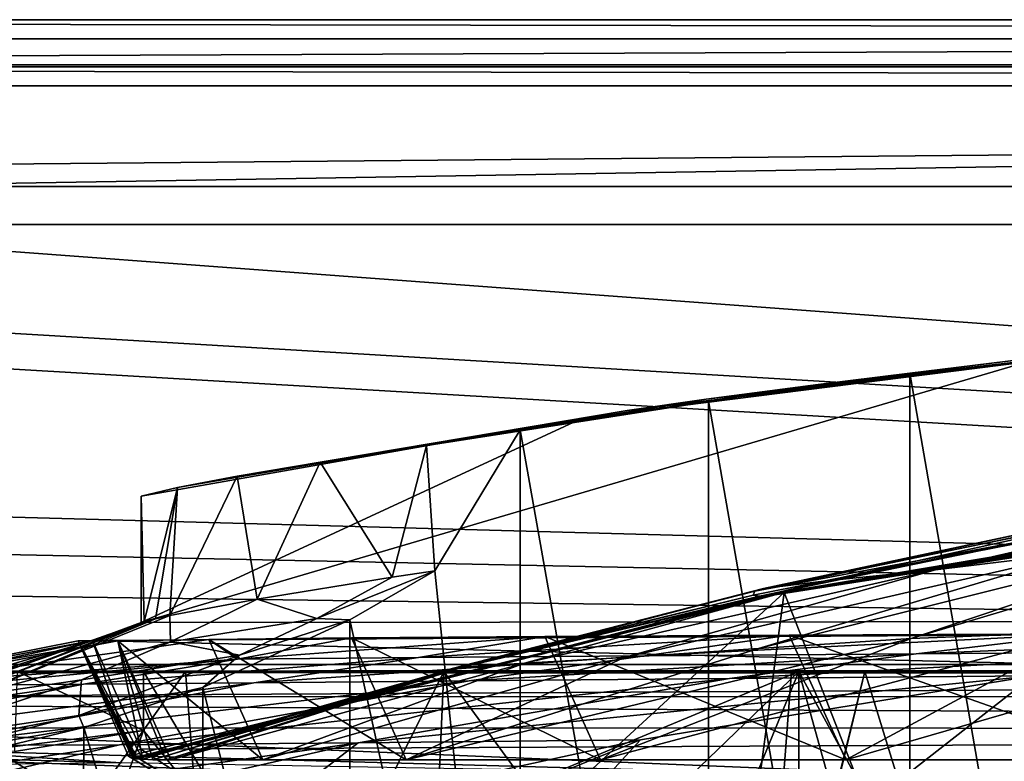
# Model space of a CAD drawing. Header units: metres. Extents: x -904 to 0, y -908 to 0.
# Tile 67 of 133: x -686 to -608, y -59 to 0. Entities that reach past the tile are written whole.
import ezdxf

# ---------------------------------------------------------------- set-up
doc = ezdxf.new("R2010")
doc.units = ezdxf.units.M

msp = doc.modelspace()

# ---------------------------------------------------------------- linework, layer by layer
at = {"layer": 'None'}
for points in [[(-885.9776, -3.567204, 2063.059814), (-239.308899, -51.564125, 2063.059814), (-25.973949, -3.563107, 2063.059814)], [(-885.9776, -3.567204, 2050.059814), (-25.973949, -3.563107, 2050.059814), (-885.977478, -3.567204, 176.059662)], [(-885.9776, -3.567204, 2063.059814), (-25.973949, -3.563107, 2063.059814), (-885.9776, -3.567204, 2050.059814)], [(-25.973949, -3.563107, 2063.059814), (-25.973949, -3.563107, 2050.059814), (-885.9776, -3.567204, 2050.059814)], [(-843.492188, -35.081711, 2063.059814), (-239.308899, -51.564125, 2063.059814), (-885.9776, -3.567204, 2063.059814)], [(-25.973949, -3.563107, 163.059692), (-239.308899, -51.564125, 163.059692), (-885.977478, -3.567204, 163.059692)], [(-885.977478, -3.567204, 163.059692), (-885.977478, -3.567204, 176.059662), (-25.973949, -3.563107, 163.059692)], [(-885.977478, -3.567204, 176.059662), (-25.973949, -3.563107, 176.059692), (-25.973949, -3.563107, 163.059692)], [(-885.977478, -3.567204, 176.059662), (-25.973949, -3.563107, 2050.059814), (-25.973949, -3.563107, 176.059692)], [(-239.308899, -51.564125, 163.059692), (-843.492188, -35.081711, 163.059692), (-885.977478, -3.567204, 163.059692)], [(-584.118042, -24.505095, 1854.746704), (-599.286011, -25.944958, 1924.876465), (-623.15564, -28.856991, 1854.420654)], [(-594.90155, -25.669283, 1772.435425), (-584.118042, -24.505095, 1854.746704), (-623.15564, -28.856991, 1854.420654)], [(-602.452026, -26.543255, 1689.719604), (-594.90155, -25.669283, 1772.435425), (-632.003662, -30.020136, 1772.02002)], [(-632.003662, -30.020136, 1772.02002), (-594.90155, -25.669283, 1772.435425), (-623.15564, -28.856991, 1854.420654)], [(-599.286011, -25.944958, 1924.876465), (-615.892761, -27.956272, 1924.047485), (-623.15564, -28.856991, 1854.420654)], [(-615.892761, -27.956272, 1924.047485), (-599.286011, -25.944958, 1924.876465), (-599.292603, -123.532387, 1981.228638)], [(-392.993713, -47.427006, 1607.19397), (-606.616577, -27.078775, 1607.726807), (-676.729492, -47.703167, 1607.186768)], [(-606.616577, -27.078775, 1607.726807), (-641.800537, -31.519606, 1607.610596), (-676.729492, -47.703167, 1607.186768)], [(-641.800537, -31.519606, 1607.610596), (-606.616577, -27.078775, 1607.726807), (-638.25647, -30.920935, 1689.399048)], [(-606.616577, -27.078775, 1607.726807), (-602.452026, -26.543255, 1689.719604), (-638.25647, -30.920935, 1689.399048)], [(-638.25647, -30.920935, 1689.399048), (-602.452026, -26.543255, 1689.719604), (-632.003662, -30.020136, 1772.02002)], [(-631.824036, -30.155251, 1924.644897), (-615.892761, -27.956272, 1924.047485), (-615.893738, -121.315697, 1977.961182)], [(-623.15564, -28.856991, 1854.420654), (-615.892761, -27.956272, 1924.047485), (-631.824036, -30.155251, 1924.644897)], [(-615.893738, -121.315697, 1977.961182), (-615.892761, -27.956272, 1924.047485), (-599.292603, -123.532387, 1981.228638)], [(-623.15564, -28.856991, 1854.420654), (-631.824036, -30.155251, 1924.644897), (-662.549744, -35.015457, 1848.313232)], [(-623.15564, -28.856991, 1854.420654), (-662.549744, -35.015457, 1848.313232), (-632.003662, -30.020136, 1772.02002)], [(-662.549744, -35.015457, 1848.313232), (-669.117676, -36.104633, 1768.142822), (-632.003662, -30.020136, 1772.02002)], [(-632.003662, -30.020136, 1772.02002), (-669.117676, -36.104633, 1768.142822), (-638.25647, -30.920935, 1689.399048)], [(-631.824036, -30.155251, 1924.644897), (-646.723022, -32.457447, 1926.648438), (-662.549744, -35.015457, 1848.313232)], [(-646.723022, -32.457447, 1926.648438), (-631.824036, -30.155251, 1924.644897), (-631.843079, -116.379242, 1974.423828)], [(-631.843079, -116.379242, 1974.423828), (-631.824036, -30.155251, 1924.644897), (-615.893738, -121.315697, 1977.961182)], [(-669.117676, -36.104633, 1768.142822), (-673.843506, -37.004681, 1687.840576), (-638.25647, -30.920935, 1689.399048)], [(-638.25647, -30.920935, 1689.399048), (-673.843506, -37.004681, 1687.840576), (-641.800537, -31.519606, 1607.610596)], [(-676.729492, -47.703167, 1607.186768), (-641.800537, -31.519606, 1607.610596), (-676.721069, -37.69849, 1607.44873)], [(-673.843506, -37.004681, 1687.840576), (-676.721069, -37.69849, 1607.44873), (-641.800537, -31.519606, 1607.610596)], [(-662.549744, -35.015457, 1848.313232), (-646.723022, -32.457447, 1926.648438), (-654.141968, -33.693649, 1928.30835)], [(-653.473389, -43.613338, 1933.930176), (-654.141968, -33.693649, 1928.30835), (-646.723022, -32.457447, 1926.648438)], [(-653.473389, -43.613338, 1933.930176), (-646.723022, -32.457447, 1926.648438), (-646.729492, -108.869835, 1970.764648)], [(-646.729492, -108.869835, 1970.764648), (-646.723022, -32.457447, 1926.648438), (-631.843079, -116.379242, 1974.423828)], [(-656.842041, -44.120399, 1904.410156), (-662.549744, -35.015457, 1848.313232), (-654.141968, -33.693649, 1928.30835)], [(-653.473389, -43.613338, 1933.930176), (-656.842041, -44.120399, 1904.410156), (-654.141968, -33.693649, 1928.30835)], [(-667.534302, -45.83567, 1789.664673), (-669.117676, -36.104633, 1768.142822), (-662.549744, -35.015457, 1848.313232)], [(-656.842041, -44.120399, 1904.410156), (-667.534302, -45.83567, 1789.664673), (-662.549744, -35.015457, 1848.313232)], [(-843.492188, -35.081711, 2063.059814), (-840.820007, -39.149845, 2063.059814), (-239.308899, -51.564125, 2063.059814)], [(-239.308899, -51.564125, 163.059692), (-840.820007, -39.149845, 163.059692), (-843.492188, -35.081711, 163.059692)], [(-667.534302, -45.83567, 1789.664673), (-674.442749, -47.138855, 1674.632813), (-669.117676, -36.104633, 1768.142822)], [(-674.442749, -47.138855, 1674.632813), (-673.843506, -37.004681, 1687.840576), (-669.117676, -36.104633, 1768.142822)], [(-673.843506, -37.004681, 1687.840576), (-676.475647, -47.629524, 1617.058105), (-676.721069, -37.69849, 1607.44873)], [(-675.577393, -47.397617, 1645.847412), (-676.475647, -47.629524, 1617.058105), (-673.843506, -37.004681, 1687.840576)], [(-674.442749, -47.138855, 1674.632813), (-675.577393, -47.397617, 1645.847412), (-673.843506, -37.004681, 1687.840576)], [(-627.792358, -45.604015, 1451.485229), (-603.752991, -40.653904, 1432.523926), (-577.735107, -37.167805, 1451.759888)], [(-627.745117, -45.63113, 1456.75354), (-627.792358, -45.604015, 1451.485229), (-577.735107, -37.167805, 1451.759888)], [(-577.522949, -37.248508, 1456.9198), (-627.745117, -45.63113, 1456.75354), (-577.735107, -37.167805, 1451.759888)], [(-627.736206, -45.638165, 1458.080566), (-627.745117, -45.63113, 1456.75354), (-577.522949, -37.248508, 1456.9198)], [(-577.476685, -37.270653, 1458.265869), (-627.736206, -45.638165, 1458.080566), (-577.522949, -37.248508, 1456.9198)], [(-627.709595, -45.641487, 1459.196167), (-627.736206, -45.638165, 1458.080566), (-577.476685, -37.270653, 1458.265869)], [(-577.4021, -37.285858, 1459.412231), (-627.709595, -45.641487, 1459.196167), (-577.476685, -37.270653, 1458.265869)], [(-627.660828, -45.649372, 1461.578613), (-627.709595, -45.641487, 1459.196167), (-577.4021, -37.285858, 1459.412231)], [(-577.264526, -37.316925, 1461.793335), (-627.660828, -45.649372, 1461.578613), (-577.4021, -37.285858, 1459.412231)], [(-627.655945, -45.650429, 1461.894897), (-627.660828, -45.649372, 1461.578613), (-577.264526, -37.316925, 1461.793335)], [(-577.249451, -37.320835, 1462.102295), (-627.655945, -45.650429, 1461.894897), (-577.264526, -37.316925, 1461.793335)], [(-577.249451, -37.320835, 1462.102295), (-627.650391, -45.651886, 1462.197632), (-627.655945, -45.650429, 1461.894897)], [(-577.234131, -37.326462, 1462.440674), (-627.650391, -45.651886, 1462.197632), (-577.249451, -37.320835, 1462.102295)], [(-627.634033, -45.652859, 1462.802368), (-627.650391, -45.651886, 1462.197632), (-577.234131, -37.326462, 1462.440674)], [(-577.19165, -37.333027, 1463.054932), (-627.634033, -45.652859, 1462.802368), (-577.234131, -37.326462, 1462.440674)], [(-627.600037, -45.653923, 1464.014038), (-627.634033, -45.652859, 1462.802368), (-577.19165, -37.333027, 1463.054932)], [(-577.10376, -37.344379, 1464.269775), (-627.600037, -45.653923, 1464.014038), (-577.19165, -37.333027, 1463.054932)], [(-627.529297, -45.654137, 1466.436768), (-627.600037, -45.653923, 1464.014038), (-577.10376, -37.344379, 1464.269775)], [(-576.923401, -37.364262, 1466.702637), (-627.529297, -45.654137, 1466.436768), (-577.10376, -37.344379, 1464.269775)], [(-627.377319, -45.646862, 1471.282227), (-627.529297, -45.654137, 1466.436768), (-576.923401, -37.364262, 1466.702637)], [(-576.544373, -37.392056, 1471.565186), (-573.219971, -37.15469, 1505.244385), (-627.377319, -45.646862, 1471.282227)], [(-573.219971, -37.15469, 1505.244385), (-625.841797, -45.324051, 1506.13208), (-627.377319, -45.646862, 1471.282227)], [(-576.544373, -37.392056, 1471.565186), (-627.377319, -45.646862, 1471.282227), (-576.923401, -37.364262, 1466.702637)], [(-625.841797, -45.324051, 1506.13208), (-573.219971, -37.15469, 1505.244385), (-606.250549, -95.326286, 1536.737061)], [(-676.475647, -47.629524, 1617.058105), (-676.729492, -47.703167, 1607.186768), (-676.721069, -37.69849, 1607.44873)], [(-622.486511, -44.400375, 1287.924927), (-613.851318, -43.531067, 1198.161255), (-588.915649, -37.812519, 1197.966187)], [(-598.311462, -39.060818, 1287.77832), (-622.486511, -44.400375, 1287.924927), (-588.915649, -37.812519, 1197.966187)], [(-613.851318, -43.531067, 1198.161255), (-602.154053, -42.10067, 1108.552002), (-588.915649, -37.812519, 1197.966187)], [(-840.820007, -39.149845, 2063.059814), (-839.977417, -43.566975, 2063.059814), (-239.308899, -51.564125, 2063.059814)], [(-839.977417, -43.566975, 163.059692), (-840.820007, -39.149845, 163.059692), (-239.308899, -51.564125, 163.059692)], [(-603.403137, -39.899693, 1377.94873), (-627.467163, -44.994267, 1377.949219), (-598.311462, -39.060818, 1287.77832)], [(-627.467163, -44.994267, 1377.949219), (-622.486511, -44.400375, 1287.924927), (-598.311462, -39.060818, 1287.77832)], [(-589.836548, -40.252426, 1019.182434), (-615.778381, -48.961288, 1019.137878), (-583.491577, -39.320831, 974.495117)], [(-615.778381, -48.961288, 1019.137878), (-602.15332, -48.443192, 929.881775), (-583.491577, -39.320831, 974.495117)], [(-627.467163, -44.994267, 1377.949219), (-603.403137, -39.899693, 1377.94873), (-628.142456, -45.204441, 1405.370483)], [(-603.403137, -39.899693, 1377.94873), (-603.91803, -40.183025, 1405.464722), (-628.142456, -45.204441, 1405.370483)], [(-628.142456, -45.204441, 1405.370483), (-603.91803, -40.183025, 1405.464722), (-603.752991, -40.653904, 1432.523926)], [(-627.876099, -49.764217, 1108.516846), (-589.836548, -40.252426, 1019.182434), (-602.154053, -42.10067, 1108.552002)], [(-615.778381, -48.961288, 1019.137878), (-589.836548, -40.252426, 1019.182434), (-627.876099, -49.764217, 1108.516846)], [(-628.284912, -45.534008, 1432.523926), (-628.142456, -45.204441, 1405.370483), (-603.752991, -40.653904, 1432.523926)], [(-628.284912, -45.534008, 1432.523926), (-603.752991, -40.653904, 1432.523926), (-627.792358, -45.604015, 1451.485229)], [(-638.499268, -50.4622, 1198.393555), (-602.154053, -42.10067, 1108.552002), (-613.851318, -43.531067, 1198.161255)], [(-638.499268, -50.4622, 1198.393555), (-627.876099, -49.764217, 1108.516846), (-602.154053, -42.10067, 1108.552002)], [(-239.308899, -51.564125, 2063.059814), (-839.977417, -43.566975, 2063.059814), (-839.977356, -51.567074, 2063.059814)], [(-839.977356, -51.567074, 163.059692), (-839.977417, -43.566975, 163.059692), (-239.308899, -51.564125, 163.059692)], [(-662.805054, -47.369255, 1904.477051), (-656.842041, -44.120399, 1904.410156), (-653.473389, -43.613338, 1933.930176)], [(-653.473389, -43.613338, 1933.930176), (-660.196777, -47.493172, 1937.437378), (-662.805054, -47.369255, 1904.477051)], [(-660.196777, -47.493172, 1937.437378), (-653.473389, -43.613338, 1933.930176), (-646.729492, -108.869835, 1970.764648)], [(-646.387878, -50.912697, 1288.089966), (-613.851318, -43.531067, 1198.161255), (-622.486511, -44.400375, 1287.924927)], [(-646.387878, -50.912697, 1288.089966), (-638.499268, -50.4622, 1198.393555), (-613.851318, -43.531067, 1198.161255)], [(-667.534302, -45.83567, 1789.664673), (-656.842041, -44.120399, 1904.410156), (-662.805054, -47.369255, 1904.477051)], [(-651.268555, -51.218979, 1377.949463), (-646.387878, -50.912697, 1288.089966), (-622.486511, -44.400375, 1287.924927)], [(-627.467163, -44.994267, 1377.949219), (-651.268555, -51.218979, 1377.949463), (-622.486511, -44.400375, 1287.924927)], [(-651.268555, -51.218979, 1377.949463), (-627.467163, -44.994267, 1377.949219), (-652.107727, -51.345516, 1405.288208)], [(-627.467163, -44.994267, 1377.949219), (-628.142456, -45.204441, 1405.370483), (-652.107727, -51.345516, 1405.288208)], [(-625.841797, -45.324051, 1506.13208), (-677.72467, -58.27211, 1507.729004), (-677.364136, -58.438145, 1470.970947)], [(-677.72467, -58.27211, 1507.729004), (-625.841797, -45.324051, 1506.13208), (-654.81665, -71.977325, 1518.557007)], [(-627.377319, -45.646862, 1471.282227), (-625.841797, -45.324051, 1506.13208), (-677.364136, -58.438145, 1470.970947)], [(-627.377319, -45.646862, 1471.282227), (-677.364136, -58.438145, 1470.970947), (-627.529297, -45.654137, 1466.436768)], [(-677.364136, -58.438145, 1470.970947), (-677.291687, -58.450325, 1466.144531), (-627.529297, -45.654137, 1466.436768)], [(-627.529297, -45.654137, 1466.436768), (-677.291687, -58.450325, 1466.144531), (-627.600037, -45.653923, 1464.014038)], [(-677.291687, -58.450325, 1466.144531), (-677.253723, -58.455521, 1463.732666), (-627.600037, -45.653923, 1464.014038)], [(-627.600037, -45.653923, 1464.014038), (-677.253723, -58.455521, 1463.732666), (-627.634033, -45.652859, 1462.802368)], [(-677.253723, -58.455521, 1463.732666), (-677.234314, -58.45792, 1462.523682), (-627.634033, -45.652859, 1462.802368)], [(-627.634033, -45.652859, 1462.802368), (-677.234314, -58.45792, 1462.523682), (-627.650391, -45.651886, 1462.197632)], [(-677.234314, -58.45792, 1462.523682), (-677.22467, -58.459049, 1461.931274), (-627.650391, -45.651886, 1462.197632)], [(-627.650391, -45.651886, 1462.197632), (-677.22467, -58.459049, 1461.931274), (-627.655945, -45.650429, 1461.894897)], [(-627.655945, -45.650429, 1461.894897), (-677.22467, -58.459049, 1461.931274), (-677.220581, -58.459522, 1461.678589)], [(-627.655945, -45.650429, 1461.894897), (-677.220581, -58.459522, 1461.678589), (-627.660828, -45.649372, 1461.578613)], [(-677.220581, -58.459522, 1461.678589), (-677.21521, -58.460121, 1461.352905), (-627.660828, -45.649372, 1461.578613)], [(-627.660828, -45.649372, 1461.578613), (-677.21521, -58.460121, 1461.352905), (-627.709595, -45.641487, 1459.196167)], [(-677.21521, -58.460121, 1461.352905), (-677.175537, -58.464249, 1458.956909), (-627.709595, -45.641487, 1459.196167)], [(-627.709595, -45.641487, 1459.196167), (-677.175537, -58.464249, 1458.956909), (-627.736206, -45.638165, 1458.080566)], [(-677.175537, -58.464249, 1458.956909), (-677.154236, -58.466347, 1457.86853), (-627.736206, -45.638165, 1458.080566)], [(-627.736206, -45.638165, 1458.080566), (-677.154236, -58.466347, 1457.86853), (-627.745117, -45.63113, 1456.75354)], [(-677.154236, -58.466347, 1457.86853), (-677.125793, -58.469196, 1456.581421), (-627.745117, -45.63113, 1456.75354)], [(-627.745117, -45.63113, 1456.75354), (-677.125793, -58.469196, 1456.581421), (-627.792358, -45.604015, 1451.485229)], [(-677.125793, -58.469196, 1456.581421), (-677.007324, -58.480816, 1451.205444), (-627.792358, -45.604015, 1451.485229)], [(-627.792358, -45.604015, 1451.485229), (-677.007324, -58.480816, 1451.205444), (-652.529053, -51.488979, 1432.523926)], [(-674.442749, -47.138855, 1674.632813), (-667.534302, -45.83567, 1789.664673), (-674.40033, -49.215008, 1789.75647)], [(-674.40033, -49.215008, 1789.75647), (-667.534302, -45.83567, 1789.664673), (-662.805054, -47.369255, 1904.477051)], [(-625.841797, -45.324051, 1506.13208), (-630.979187, -84.363945, 1528.255493), (-654.81665, -71.977325, 1518.557007)], [(-652.529053, -51.488979, 1432.523926), (-652.107727, -51.345516, 1405.288208), (-628.284912, -45.534008, 1432.523926)], [(-652.529053, -51.488979, 1432.523926), (-628.284912, -45.534008, 1432.523926), (-627.792358, -45.604015, 1451.485229)], [(-652.107727, -51.345516, 1405.288208), (-628.142456, -45.204441, 1405.370483), (-628.284912, -45.534008, 1432.523926)], [(-630.979187, -84.363945, 1528.255493), (-625.841797, -45.324051, 1506.13208), (-606.250549, -95.326286, 1536.737061)], [(-676.475647, -47.629524, 1617.058105), (-675.577393, -47.397617, 1645.847412), (-691.852417, -53.654686, 1645.976074)], [(-691.852417, -53.654686, 1645.976074), (-675.577393, -47.397617, 1645.847412), (-690.214478, -53.526592, 1674.782104)], [(-675.577393, -47.397617, 1645.847412), (-674.442749, -47.138855, 1674.632813), (-690.214478, -53.526592, 1674.782104)], [(-690.214478, -53.526592, 1674.782104), (-674.442749, -47.138855, 1674.632813), (-674.40033, -49.215008, 1789.75647)], [(-676.729492, -47.703167, 1607.186768), (-680.572144, -49.113285, 1607.149902), (-392.993713, -47.427006, 1607.19397)], [(-680.572144, -49.113285, 1607.149902), (-387.700989, -56.295364, 1606.961792), (-392.993713, -47.427006, 1607.19397)], [(-662.805054, -47.369255, 1904.477051), (-668.942444, -50.279713, 1904.539063), (-674.40033, -49.215008, 1789.75647)], [(-671.825134, -52.827015, 1944.099731), (-660.196777, -47.493172, 1937.437378), (-660.17804, -98.976768, 1967.157227)], [(-660.196777, -47.493172, 1937.437378), (-671.825134, -52.827015, 1944.099731), (-668.942444, -50.279713, 1904.539063)], [(-660.196777, -47.493172, 1937.437378), (-668.942444, -50.279713, 1904.539063), (-662.805054, -47.369255, 1904.477051)], [(-660.196777, -47.493172, 1937.437378), (-646.729492, -108.869835, 1970.764648), (-660.17804, -98.976768, 1967.157227)], [(-676.475647, -47.629524, 1617.058105), (-693.294556, -53.610924, 1617.156982), (-680.572144, -49.113285, 1607.149902)], [(-693.294556, -53.610924, 1617.156982), (-676.475647, -47.629524, 1617.058105), (-691.852417, -53.654686, 1645.976074)], [(-676.729492, -47.703167, 1607.186768), (-676.475647, -47.629524, 1617.058105), (-680.572144, -49.113285, 1607.149902)], [(-669.095581, -50.583603, 1103.234131), (-671.350098, -49.028675, 1249.370605), (-697.433167, -52.708385, 1327.449585)], [(-671.350098, -49.028675, 1249.370605), (-678.573547, -49.138653, 1368.492554), (-697.433167, -52.708385, 1327.449585)], [(-671.350098, -49.028675, 1249.370605), (-667.079529, -58.56694, 1249.247925), (-678.573547, -49.138653, 1368.492554)], [(-660.0755, -48.919163, 1130.563721), (-655.740479, -58.566502, 1130.460571), (-671.350098, -49.028675, 1249.370605)], [(-669.095581, -50.583603, 1103.234131), (-660.0755, -48.919163, 1130.563721), (-671.350098, -49.028675, 1249.370605)], [(-655.740479, -58.566502, 1130.460571), (-667.079529, -58.56694, 1249.247925), (-671.350098, -49.028675, 1249.370605)], [(-654.761719, -50.456821, 991.771729), (-644.762329, -48.809162, 1012.211182), (-669.095581, -50.583603, 1103.234131)], [(-644.762329, -48.809162, 1012.211182), (-660.0755, -48.919163, 1130.563721), (-669.095581, -50.583603, 1103.234131)], [(-644.762329, -48.809162, 1012.211182), (-640.358887, -58.565556, 1012.129456), (-660.0755, -48.919163, 1130.563721)], [(-640.358887, -58.565556, 1012.129456), (-655.740479, -58.566502, 1130.460571), (-660.0755, -48.919163, 1130.563721)], [(-627.876099, -49.764217, 1108.516846), (-655.740479, -58.566502, 1130.460571), (-615.778381, -48.961288, 1019.137878)], [(-655.740479, -58.566502, 1130.460571), (-640.358887, -58.565556, 1012.129456), (-615.778381, -48.961288, 1019.137878)], [(-636.851013, -50.325626, 880.828308), (-625.427551, -48.701168, 894.44989), (-654.761719, -50.456821, 991.771729)], [(-625.427551, -48.701168, 894.44989), (-644.762329, -48.809162, 1012.211182), (-654.761719, -50.456821, 991.771729)], [(-625.427551, -48.701168, 894.44989), (-620.951721, -58.566299, 894.391235), (-644.762329, -48.809162, 1012.211182)], [(-620.951721, -58.566299, 894.391235), (-640.358887, -58.565556, 1012.129456), (-644.762329, -48.809162, 1012.211182)], [(-615.778381, -48.961288, 1019.137878), (-640.358887, -58.565556, 1012.129456), (-602.15332, -48.443192, 929.881775)], [(-640.358887, -58.565556, 1012.129456), (-620.951721, -58.566299, 894.391235), (-602.15332, -48.443192, 929.881775)], [(-615.389832, -50.169632, 770.515869), (-602.094666, -48.591957, 777.414795), (-636.851013, -50.325626, 880.828308)], [(-602.094666, -48.591957, 777.414795), (-625.427551, -48.701168, 894.44989), (-636.851013, -50.325626, 880.828308)], [(-602.094666, -48.591957, 777.414795), (-597.542542, -58.565773, 777.382446), (-625.427551, -48.701168, 894.44989)], [(-597.542542, -58.565773, 777.382446), (-620.951721, -58.566299, 894.391235), (-625.427551, -48.701168, 894.44989)], [(-602.15332, -48.443192, 929.881775), (-620.951721, -58.566299, 894.391235), (-586.820984, -48.689861, 840.643005)], [(-620.951721, -58.566299, 894.391235), (-597.542542, -58.565773, 777.382446), (-586.820984, -48.689861, 840.643005)], [(-590.518127, -49.992924, 661.435425), (-574.857056, -48.483208, 661.504272), (-615.389832, -50.169632, 770.515869)], [(-574.857056, -48.483208, 661.504272), (-602.094666, -48.591957, 777.414795), (-615.389832, -50.169632, 770.515869)], [(-700.076782, -52.79612, 1439.706055), (-681.69519, -49.138737, 1487.796631), (-680.572144, -49.113285, 1607.149902)], [(-698.974731, -53.059723, 1551.982422), (-700.076782, -52.79612, 1439.706055), (-680.572144, -49.113285, 1607.149902)], [(-697.433167, -52.708385, 1327.449585), (-678.573547, -49.138653, 1368.492554), (-700.076782, -52.79612, 1439.706055)], [(-678.573547, -49.138653, 1368.492554), (-681.69519, -49.138737, 1487.796631), (-700.076782, -52.79612, 1439.706055)], [(-698.974731, -53.059723, 1551.982422), (-680.572144, -49.113285, 1607.149902), (-694.590576, -53.220219, 1588.328369)], [(-694.590576, -53.220219, 1588.328369), (-680.572144, -49.113285, 1607.149902), (-693.955383, -53.478996, 1602.743408)], [(-680.572144, -49.113285, 1607.149902), (-693.294556, -53.610924, 1617.156982), (-693.955383, -53.478996, 1602.743408)], [(-674.40033, -49.215008, 1789.75647), (-681.437012, -52.230534, 1789.839722), (-690.214478, -53.526592, 1674.782104)], [(-680.572144, -49.113285, 1607.149902), (-681.69519, -49.138737, 1487.796631), (-677.580322, -58.030148, 1557.350708)], [(-681.69519, -49.138737, 1487.796631), (-678.573547, -49.138653, 1368.492554), (-676.597778, -58.520203, 1432.524048)], [(-677.007324, -58.480816, 1451.205444), (-681.69519, -49.138737, 1487.796631), (-676.597778, -58.520203, 1432.524048)], [(-677.007324, -58.480816, 1451.205444), (-677.125793, -58.469196, 1456.581421), (-681.69519, -49.138737, 1487.796631)], [(-677.125793, -58.469196, 1456.581421), (-677.154236, -58.466347, 1457.86853), (-681.69519, -49.138737, 1487.796631)], [(-681.69519, -49.138737, 1487.796631), (-677.154236, -58.466347, 1457.86853), (-677.175537, -58.464249, 1458.956909)], [(-677.175537, -58.464249, 1458.956909), (-677.21521, -58.460121, 1461.352905), (-681.69519, -49.138737, 1487.796631)], [(-677.21521, -58.460121, 1461.352905), (-677.220581, -58.459522, 1461.678589), (-681.69519, -49.138737, 1487.796631)], [(-681.69519, -49.138737, 1487.796631), (-677.220581, -58.459522, 1461.678589), (-677.22467, -58.459049, 1461.931274)], [(-677.22467, -58.459049, 1461.931274), (-677.234314, -58.45792, 1462.523682), (-681.69519, -49.138737, 1487.796631)], [(-677.234314, -58.45792, 1462.523682), (-677.253723, -58.455521, 1463.732666), (-681.69519, -49.138737, 1487.796631)], [(-681.69519, -49.138737, 1487.796631), (-677.253723, -58.455521, 1463.732666), (-677.291687, -58.450325, 1466.144531)], [(-677.291687, -58.450325, 1466.144531), (-677.364136, -58.438145, 1470.970947), (-681.69519, -49.138737, 1487.796631)], [(-677.364136, -58.438145, 1470.970947), (-677.72467, -58.27211, 1507.729004), (-681.69519, -49.138737, 1487.796631)], [(-681.69519, -49.138737, 1487.796631), (-677.72467, -58.27211, 1507.729004), (-677.580322, -58.030148, 1557.350708)], [(-668.942444, -50.279713, 1904.539063), (-681.437012, -52.230534, 1789.839722), (-674.40033, -49.215008, 1789.75647)], [(-680.572144, -49.113285, 1607.149902), (-676.740051, -57.707558, 1606.950562), (-387.700989, -56.295364, 1606.961792)], [(-676.740051, -57.707558, 1606.950562), (-680.572144, -49.113285, 1607.149902), (-677.580322, -58.030148, 1557.350708)], [(-676.597778, -58.520203, 1432.524048), (-678.573547, -49.138653, 1368.492554), (-675.789124, -58.555019, 1405.214722)], [(-678.573547, -49.138653, 1368.492554), (-674.770081, -58.566273, 1377.948853), (-675.789124, -58.555019, 1405.214722)], [(-667.079529, -58.56694, 1249.247925), (-674.363586, -58.5676, 1368.349976), (-678.573547, -49.138653, 1368.492554)], [(-678.573547, -49.138653, 1368.492554), (-674.363586, -58.5676, 1368.349976), (-674.770081, -58.566273, 1377.948853)], [(-655.740479, -58.566502, 1130.460571), (-627.876099, -49.764217, 1108.516846), (-638.499268, -50.4622, 1198.393555)], [(-606.136414, -51.914799, 661.366394), (-699.596008, -124.971169, 659.501343), (-590.518127, -49.992924, 661.435425)], [(-699.596008, -124.971169, 659.501343), (-663.154419, -147.090363, 658.922119), (-590.518127, -49.992924, 661.435425)], [(-697.433167, -52.708385, 1327.449585), (-691.157104, -52.642071, 1215.333984), (-669.095581, -50.583603, 1103.234131)], [(-691.157104, -52.642071, 1215.333984), (-681.277405, -52.566521, 1103.477173), (-669.095581, -50.583603, 1103.234131)], [(-671.825134, -52.827015, 1944.099731), (-681.651672, -55.045105, 1904.648071), (-668.942444, -50.279713, 1904.539063)], [(-668.942444, -50.279713, 1904.539063), (-681.651672, -55.045105, 1904.648071), (-681.437012, -52.230534, 1789.839722)], [(-669.095581, -50.583603, 1103.234131), (-681.277405, -52.566521, 1103.477173), (-654.761719, -50.456821, 991.771729)], [(-681.277405, -52.566521, 1103.477173), (-667.811035, -52.455902, 991.996216), (-654.761719, -50.456821, 991.771729)], [(-654.761719, -50.456821, 991.771729), (-667.811035, -52.455902, 991.996216), (-636.851013, -50.325626, 880.828308)], [(-667.811035, -52.455902, 991.996216), (-650.766357, -52.31934, 881.005737), (-636.851013, -50.325626, 880.828308)], [(-667.079529, -58.56694, 1249.247925), (-638.499268, -50.4622, 1198.393555), (-646.387878, -50.912697, 1288.089966)], [(-667.079529, -58.56694, 1249.247925), (-655.740479, -58.566502, 1130.460571), (-638.499268, -50.4622, 1198.393555)], [(-590.518127, -49.992924, 661.435425), (-663.154419, -147.090363, 658.922119), (-629.467651, -172.820374, 658.248413)], [(-636.851013, -50.325626, 880.828308), (-650.766357, -52.31934, 881.005737), (-615.389832, -50.169632, 770.515869)], [(-650.766357, -52.31934, 881.005737), (-630.168396, -52.137558, 770.618347), (-615.389832, -50.169632, 770.515869)], [(-606.136414, -51.914799, 661.366394), (-590.518127, -49.992924, 661.435425), (-630.168396, -52.137558, 770.618347)], [(-630.168396, -52.137558, 770.618347), (-590.518127, -49.992924, 661.435425), (-615.389832, -50.169632, 770.515869)], [(-629.467651, -172.820374, 658.248413), (-584.097839, -207.702347, 657.334961), (-590.518127, -49.992924, 661.435425)], [(-674.770081, -58.566273, 1377.948853), (-651.268555, -51.218979, 1377.949463), (-675.789124, -58.555019, 1405.214722)], [(-651.268555, -51.218979, 1377.949463), (-652.107727, -51.345516, 1405.288208), (-675.789124, -58.555019, 1405.214722)], [(-675.789124, -58.555019, 1405.214722), (-652.107727, -51.345516, 1405.288208), (-652.529053, -51.488979, 1432.523926)], [(-674.770081, -58.566273, 1377.948853), (-674.363586, -58.5676, 1368.349976), (-651.268555, -51.218979, 1377.949463)], [(-674.363586, -58.5676, 1368.349976), (-646.387878, -50.912697, 1288.089966), (-651.268555, -51.218979, 1377.949463)], [(-674.363586, -58.5676, 1368.349976), (-667.079529, -58.56694, 1249.247925), (-646.387878, -50.912697, 1288.089966)], [(-839.977356, -51.567074, 163.059692), (-467.23175, -51.787033, 179.151764), (-488.43335, -51.452713, 181.242859)], [(-488.43335, -51.452713, 181.242859), (-509.100311, -51.598892, 184.762161), (-839.977356, -51.567074, 163.059692)], [(-509.100311, -51.598892, 184.762161), (-530.699768, -51.560055, 189.996307), (-839.977356, -51.567074, 163.059692)], [(-839.977356, -51.567074, 163.059692), (-530.699768, -51.560055, 189.996307), (-552.6875, -51.565384, 197.086807)], [(-239.308899, -51.564125, 163.059692), (-446.597717, -51.562679, 178.448685), (-839.977356, -51.567074, 163.059692)], [(-446.597717, -51.562679, 178.448685), (-467.23175, -51.787033, 179.151764), (-839.977356, -51.567074, 163.059692)], [(-839.977356, -51.567074, 2063.059814), (-467.355255, -51.565228, 2039.645508), (-239.308899, -51.564125, 2063.059814)], [(-519.952271, -51.565491, 2038.379517), (-467.355255, -51.565228, 2039.645508), (-839.977356, -51.567074, 2063.059814)], [(-552.6875, -51.565384, 197.086807), (-575.021118, -51.566418, 206.251297), (-839.977356, -51.567074, 163.059692)], [(-572.431702, -51.56575, 2034.584595), (-519.952271, -51.565491, 2038.379517), (-839.977356, -51.567074, 2063.059814)], [(-839.977356, -51.567074, 2063.059814), (-750.220703, -51.566608, 2041.852539), (-572.431702, -51.56575, 2034.584595)], [(-575.021118, -51.566418, 206.251297), (-716.008057, -51.565823, 218.238647), (-839.977356, -51.567074, 163.059692)], [(-750.220703, -51.566608, 2041.852539), (-624.672058, -51.56601, 2028.267822), (-572.431702, -51.56575, 2034.584595)], [(-750.220703, -51.566608, 2041.852539), (-717.745789, -51.566448, 2032.447632), (-624.672058, -51.56601, 2028.267822)], [(-717.745789, -51.566448, 2032.447632), (-676.5354, -51.566265, 2019.448486), (-624.672058, -51.56601, 2028.267822)], [(-717.745789, -51.566448, 2032.447632), (-686.5354, -51.566296, 2019.448486), (-676.5354, -51.566265, 2019.448486)], [(-575.021118, -51.566418, 206.251297), (-694.29541, -51.566299, 221.463013), (-716.008057, -51.565823, 218.238647)], [(-606.136414, -51.914799, 661.366394), (-637.196106, -56.986664, 661.227844), (-699.596008, -124.971169, 659.501343)], [(-673.218811, -51.567688, 225.023727), (-691.804321, -77.568283, 226.483505), (-694.29541, -51.566299, 221.463013)], [(-673.218811, -51.567688, 225.023727), (-694.29541, -51.566299, 221.463013), (-575.021118, -51.566418, 206.251297)], [(-670.402771, -86.993828, 231.967194), (-691.804321, -77.568283, 226.483505), (-673.218811, -51.567688, 225.023727)], [(-686.5354, -51.566296, 2019.448486), (-686.749878, -57.9034, 2018.434814), (-676.5354, -56.227249, 2018.626587)], [(-676.5354, -51.566265, 2019.448486), (-686.5354, -51.566296, 2019.448486), (-676.5354, -56.227249, 2018.626587)], [(-678.420044, -57.364502, 881.352661), (-630.168396, -52.137558, 770.618347), (-650.766357, -52.31934, 881.005737)], [(-678.420044, -57.364502, 881.352661), (-659.543945, -57.217239, 770.81958), (-630.168396, -52.137558, 770.618347)], [(-677.007324, -58.480816, 1451.205444), (-676.597778, -58.520203, 1432.524048), (-652.529053, -51.488979, 1432.523926)], [(-676.597778, -58.520203, 1432.524048), (-675.789124, -58.555019, 1405.214722), (-652.529053, -51.488979, 1432.523926)], [(-676.5354, -51.566265, 2019.448486), (-666.314941, -68.857689, 2018.339722), (-624.672058, -51.56601, 2028.267822)], [(-676.5354, -51.566265, 2019.448486), (-676.5354, -56.227249, 2018.626587), (-666.314941, -68.857689, 2018.339722)], [(-652.772461, -51.568165, 229.006409), (-673.218811, -51.567688, 225.023727), (-597.66748, -51.565685, 217.762268)], [(-597.66748, -51.565685, 217.762268), (-673.218811, -51.567688, 225.023727), (-575.021118, -51.566418, 206.251297)], [(-652.772461, -51.568165, 229.006409), (-670.402771, -86.993828, 231.967194), (-673.218811, -51.567688, 225.023727)], [(-652.772461, -51.568165, 229.006409), (-653.372864, -65.284836, 231.395981), (-670.402771, -86.993828, 231.967194)], [(-666.314941, -68.857689, 2018.339722), (-653.965515, -79.775299, 2018.621094), (-624.672058, -51.56601, 2028.267822)], [(-637.196106, -56.986664, 661.227844), (-606.136414, -51.914799, 661.366394), (-659.543945, -57.217239, 770.81958)], [(-659.543945, -57.217239, 770.81958), (-606.136414, -51.914799, 661.366394), (-630.168396, -52.137558, 770.618347)], [(-624.672058, -51.56601, 2028.267822), (-653.965515, -79.775299, 2018.621094), (-639.886292, -88.643501, 2019.402466)], [(-627.826843, -85.693954, 240.781998), (-653.372864, -65.284836, 231.395981), (-652.772461, -51.568165, 229.006409)], [(-619.440063, -51.566032, 231.245712), (-652.772461, -51.568165, 229.006409), (-597.66748, -51.565685, 217.762268)], [(-619.440063, -51.566032, 231.245712), (-625.241882, -51.566051, 235.196579), (-652.772461, -51.568165, 229.006409)], [(-625.241882, -51.566051, 235.196579), (-627.826843, -85.693954, 240.781998), (-652.772461, -51.568165, 229.006409)], [(-639.886292, -88.643501, 2019.402466), (-624.671814, -95.075706, 2020.596436), (-624.672058, -51.56601, 2028.267822)], [(-619.440063, -51.566032, 231.245712), (-627.696411, -85.774162, 240.76474), (-627.826843, -85.693954, 240.781998)], [(-627.826843, -85.693954, 240.781998), (-625.241882, -51.566051, 235.196579), (-619.440063, -51.566032, 231.245712)], [(-606.513977, -93.594833, 227.542374), (-627.696411, -85.774162, 240.76474), (-619.440063, -51.566032, 231.245712)], [(-572.431702, -51.56575, 2034.584595), (-624.672058, -51.56601, 2028.267822), (-598.475342, -99.818436, 2023.245972)], [(-624.672058, -51.56601, 2028.267822), (-611.675598, -98.344299, 2021.829956), (-598.475342, -99.818436, 2023.245972)], [(-624.671814, -95.075706, 2020.596436), (-611.675598, -98.344299, 2021.829956), (-624.672058, -51.56601, 2028.267822)], [(-597.66748, -51.565685, 217.762268), (-606.513977, -93.594833, 227.542374), (-619.440063, -51.566032, 231.245712)], [(-713.637146, -57.312092, 1215.782227), (-681.277405, -52.566521, 1103.477173), (-691.157104, -52.642071, 1215.333984)], [(-713.637146, -57.312092, 1215.782227), (-705.482178, -57.404751, 1103.947998), (-681.277405, -52.566521, 1103.477173)], [(-705.482178, -57.404751, 1103.947998), (-693.73999, -57.422005, 992.433289), (-667.811035, -52.455902, 991.996216)], [(-705.482178, -57.404751, 1103.947998), (-667.811035, -52.455902, 991.996216), (-681.277405, -52.566521, 1103.477173)], [(-681.437012, -52.230534, 1789.839722), (-695.938782, -57.136173, 1789.979858), (-690.214478, -53.526592, 1674.782104)], [(-681.651672, -55.045105, 1904.648071), (-695.938782, -57.136173, 1789.979858), (-681.437012, -52.230534, 1789.839722)], [(-693.73999, -57.422005, 992.433289), (-650.766357, -52.31934, 881.005737), (-667.811035, -52.455902, 991.996216)], [(-693.73999, -57.422005, 992.433289), (-678.420044, -57.364502, 881.352661), (-650.766357, -52.31934, 881.005737)], [(-681.651672, -55.045105, 1904.648071), (-671.825134, -52.827015, 1944.099731), (-681.651672, -55.045109, 1904.648071)], [(-671.825134, -52.827015, 1944.099731), (-681.249146, -56.011528, 1950.980225), (-681.651672, -55.045109, 1904.648071)], [(-681.249146, -56.011528, 1950.980225), (-671.825134, -52.827015, 1944.099731), (-671.826111, -86.944016, 1963.797729)], [(-671.825134, -52.827015, 1944.099731), (-660.17804, -98.976768, 1967.157227), (-671.826111, -86.944016, 1963.797729)], [(-695.938843, -57.136177, 1789.979858), (-681.651672, -55.045109, 1904.648071), (-694.814087, -58.359833, 1904.736328)], [(-681.651672, -55.045109, 1904.648071), (-695.938843, -57.136177, 1789.979858), (-695.938782, -57.136173, 1789.979858)], [(-681.651672, -55.045105, 1904.648071), (-681.651672, -55.045109, 1904.648071), (-695.938782, -57.136173, 1789.979858)], [(-681.651672, -55.045109, 1904.648071), (-681.249146, -56.011528, 1950.980225), (-694.814087, -58.359833, 1904.736328)], [(-681.249146, -56.011528, 1950.980225), (-688.421509, -57.72229, 1958.627319), (-694.814087, -58.359833, 1904.736328)], [(-688.421509, -57.72229, 1958.627319), (-681.249146, -56.011528, 1950.980225), (-681.336914, -73.076019, 1960.890259)], [(-681.249146, -56.011528, 1950.980225), (-671.826111, -86.944016, 1963.797729), (-681.336914, -73.076019, 1960.890259)], [(-688.421509, -57.72229, 1958.627319), (-676.5354, -56.227249, 2018.626587), (-686.749878, -57.9034, 2018.434814)], [(-676.5354, -56.227249, 2018.626587), (-688.421509, -57.72229, 1958.627319), (-679.103699, -63.336586, 1989.019043)], [(-666.314941, -68.857689, 2018.339722), (-676.5354, -56.227249, 2018.626587), (-679.103699, -63.336586, 1989.019043)], [(-676.740051, -57.707558, 1606.950562), (-653.887207, -72.526901, 1606.574951), (-387.700989, -56.295364, 1606.961792)], [(-387.700989, -56.295364, 1606.961792), (-653.887207, -72.526901, 1606.574951), (-379.609039, -62.712627, 1606.793701)], [(-719.390991, -63.668213, 992.853638), (-678.420044, -57.36451, 881.352661), (-693.73999, -57.422012, 992.433289)], [(-705.781616, -63.809055, 881.688293), (-678.420044, -57.36451, 881.352661), (-719.390991, -63.668213, 992.853638)], [(-688.617249, -63.810783, 771.015198), (-659.544006, -57.217247, 770.81958), (-705.781616, -63.809055, 881.688293)], [(-659.544006, -57.217247, 770.81958), (-678.420044, -57.36451, 881.352661), (-705.781616, -63.809055, 881.688293)], [(-637.196106, -56.986664, 661.227844), (-698.250366, -81.97522, 660.627258), (-699.596008, -124.971169, 659.501343)], [(-637.196106, -56.986664, 661.227844), (-667.944092, -63.675739, 661.088745), (-698.250366, -81.97522, 660.627258)], [(-693.73999, -57.422012, 992.433289), (-678.420044, -57.364502, 881.352661), (-693.73999, -57.422005, 992.433289)], [(-693.73999, -57.422012, 992.433289), (-678.420044, -57.36451, 881.352661), (-678.420044, -57.364502, 881.352661)], [(-688.617249, -63.810783, 771.015198), (-667.944092, -63.675739, 661.088745), (-659.544006, -57.217247, 770.81958)], [(-678.420044, -57.36451, 881.352661), (-659.543945, -57.217239, 770.81958), (-678.420044, -57.364502, 881.352661)], [(-678.420044, -57.36451, 881.352661), (-659.544006, -57.217247, 770.81958), (-659.543945, -57.217239, 770.81958)], [(-667.944092, -63.675739, 661.088745), (-637.196106, -56.986664, 661.227844), (-659.544006, -57.217247, 770.81958)], [(-659.544006, -57.217247, 770.81958), (-637.196106, -56.986664, 661.227844), (-659.543945, -57.217239, 770.81958)], [(-679.103699, -63.336586, 1989.019043), (-688.421509, -57.72229, 1958.627319), (-681.336914, -73.076019, 1960.890259)], [(-654.772949, -72.232903, 1562.806396), (-677.580322, -58.030148, 1557.350708), (-677.72467, -58.27211, 1507.729004)], [(-654.81665, -71.977325, 1518.557007), (-654.772949, -72.232903, 1562.806396), (-677.72467, -58.27211, 1507.729004)], [(-676.740051, -57.707558, 1606.950562), (-677.580322, -58.030148, 1557.350708), (-653.887207, -72.526901, 1606.574951)], [(-677.580322, -58.030148, 1557.350708), (-654.772949, -72.232903, 1562.806396), (-653.887207, -72.526901, 1606.574951)]]:
    msp.add_3dface(points, dxfattribs=at)
at = {"layer": 'None012346'}
for points in [[(0, 0), (-900.269531, -3.735142), (-904.0047, 0)], [(0, 0), (-904.0047, 0), (-1.527202, -1.527202, 175)], [(-904.0047, 0), (-902.477478, -1.527202, 175), (-1.527202, -1.527202, 175)], [(-3.735142, -3.735142), (-900.269531, -3.735142), (0, 0)], [(-902.477478, -1.527202, 175), (-882.848145, -16.196362, 175), (-1.527202, -1.527202, 175)], [(-882.848145, -16.196362, 175), (-21.156561, -16.196362, 175), (-1.527202, -1.527202, 175)], [(-898.768494, -5.236164, 172), (-900.269531, -3.735142), (-5.236164, -5.236164, 172)], [(-900.269531, -3.735142), (-3.735142, -3.735142), (-5.236164, -5.236164, 172)], [(-5.236164, -5.236164, 172), (-882.848145, -13.196362, 172), (-898.768494, -5.236164, 172)], [(-21.156561, -13.196362, 172), (-882.848145, -13.196362, 172), (-5.236164, -5.236164, 172)], [(-21.156561, -13.196362, 160.059708), (-245.037064, -51.013153, 160.059708), (-882.848145, -13.196362, 160.059708)], [(-245.037064, -51.013153, 160.059708), (-838.07196, -51.007679, 160.059708), (-882.848145, -13.196362, 160.059708)], [(-21.156561, -13.196362, 160.059708), (-882.848145, -13.196362, 160.059708), (-21.156561, -13.196362, 172)], [(-882.848145, -13.196362, 160.059708), (-882.848145, -13.196362, 172), (-21.156561, -13.196362, 172)], [(-882.848145, -16.196362, 163.059708), (-21.156561, -16.196362, 163.059708), (-882.848145, -16.196362, 175)], [(-21.156561, -16.196362, 163.059708), (-21.156561, -16.196362, 175), (-882.848145, -16.196362, 175)], [(-840.648193, -53.564903, 163.059708), (-243.739731, -53.519718, 163.059708), (-882.848145, -16.196362, 163.059708)], [(-882.848145, -16.196362, 163.059708), (-243.739731, -53.519718, 163.059708), (-21.156561, -16.196362, 163.059708)], [(-838.07196, -51.007679, 160.059708), (-245.037064, -51.013153, 160.059708), (-756.383728, -53.87439, 151.006119)], [(-756.383728, -53.87439, 151.006119), (-245.037064, -51.013153, 160.059708), (-607.685181, -60.032143, 141.866348)], [(-840.648193, -53.564903, 163.059708), (-321.351135, -56.11396, 154.215454), (-243.739731, -53.519718, 163.059708)], [(-758.300842, -56.021824, 154.161804), (-321.351135, -56.11396, 154.215454), (-840.648193, -53.564903, 163.059708)], [(-748.891479, -56.740417, 141.95253), (-756.383728, -53.87439, 151.006119), (-678.308105, -58.784901, 141.899002)], [(-678.308105, -58.784901, 141.899002), (-756.383728, -53.87439, 151.006119), (-607.685181, -60.032143, 141.866348)], [(-679.64978, -60.680202, 145.092072), (-608.613647, -61.710278, 145.23645), (-758.300842, -56.021824, 154.161804)], [(-608.613647, -61.710278, 145.23645), (-537.564453, -62.078083, 145.286179), (-758.300842, -56.021824, 154.161804)], [(-758.300842, -56.021824, 154.161804), (-537.564453, -62.078083, 145.286179), (-321.351135, -56.11396, 154.215454)], [(-750.660828, -58.974827, 144.827957), (-679.64978, -60.680202, 145.092072), (-758.300842, -56.021824, 154.161804)], [(-741.399231, -59.606445, 132.898956), (-748.891479, -56.740417, 141.95253), (-678.308105, -58.784901, 141.899002)]]:
    msp.add_3dface(points, dxfattribs=at)

doc.saveas('drawing.dxf')
